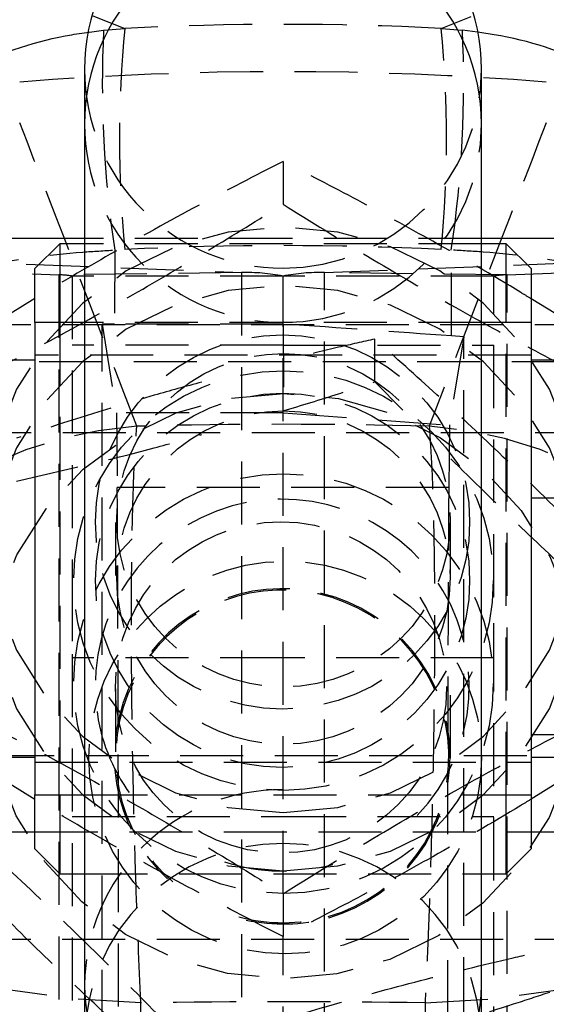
# Model space of a CAD drawing. Extents: x 29 to 385, y 25 to 288.
# Tile 15 of 19: x 353 to 364, y 236 to 256. Entities that reach past the tile are written whole.
import ezdxf

# ---------------------------------------------------------------- set-up
doc = ezdxf.new("R2010")
doc.units = 0
doc.linetypes.add('HIDDEN', pattern=[1.905, 1.27, -0.635])
doc.layers.get('0').update_dxf_attribs({"linetype": 'CONTINUOUS'})

msp = doc.modelspace()

# ---------------------------------------------------------------- linework, layer by layer
at = {"color": 7, "linetype": 'HIDDEN'}
for p, q in [((354.7077, 255.989), (355.3493, 255.7338)), ((361.7274, 255.7338), (362.3342, 255.9751)), ((354.6825, 255.6651), (354.9219, 255.7)), ((354.9219, 255.7), (355.3493, 255.7338)), ((361.7274, 255.7338), (362.1548, 255.7)), ((362.462, 255.6553), (362.1548, 255.7)), ((358.5384, 253.0519), (358.5384, 252.1889)), ((362.5384, 251.5), (354.5384, 251.5)), ((362.5384, 251.3928), (354.5384, 251.3928)), ((345.8757, 251.0838), (354.0204, 250.7625)), ((349.5563, 251.1322), (357.701, 250.8109)), ((355.1465, 251.2639), (355.141, 249.771)), ((359.3757, 250.8109), (367.5204, 251.1322)), ((361.9366, 249.5335), (361.9302, 251.2639)), ((363.0563, 250.7625), (371.201, 251.0838)), ((357.701, 250.8109), (354.0204, 250.7625)), ((354.0204, 250.7625), (354.0204, 234.7666)), ((354.2884, 250.7397), (354.2884, 234.7439)), ((358.5384, 250.7397), (354.2884, 250.7397)), ((357.701, 250.8109), (357.701, 234.815)), ((358.5384, 238.2895), (358.5384, 250.7397)), ((362.7884, 250.7397), (358.5384, 250.7397)), ((359.3757, 234.815), (359.3757, 250.8109)), ((363.0563, 250.7625), (359.3757, 250.8109)), ((362.7884, 234.7439), (362.7884, 250.7397)), ((363.0563, 234.7666), (363.0563, 250.7625)), ((366.7884, 249.7605), (350.2884, 249.7605)), ((354.0384, 249.8053), (354.0384, 240.2803)), ((362.5384, 249.8053), (354.5384, 249.8053)), ((355.141, 249.771), (354.895, 249.7705)), ((354.895, 235.4841), (354.895, 249.7705)), ((354.895, 249.7705), (355.1818, 247.9867)), ((358.539, 249.7736), (358.549, 247.9867)), ((363.0384, 240.2803), (363.0384, 249.8053)), ((362.1817, 249.5159), (361.8925, 247.7384)), ((362.1817, 249.5159), (361.9366, 249.5335)), ((362.1817, 235.7387), (362.1817, 249.5159)), ((358.5384, 249.3498), (354.2884, 249.3498)), ((358.5384, 249.3498), (362.7884, 249.3498)), ((360.3913, 248.607), (360.3913, 249.4701)), ((363.5384, 249.1428), (353.5384, 249.1428)), ((372.0384, 249.0116), (345.0384, 249.0116)), ((360.3913, 248.607), (360.9538, 248.0353)), ((355.1818, 247.9867), (355.1961, 246.4776)), ((358.549, 247.9867), (355.1818, 247.9867)), ((358.549, 247.9867), (361.8925, 247.7384)), ((361.8925, 247.7384), (361.8806, 246.4776)), ((350.2884, 247.5854), (366.7884, 247.5854)), ((361.8806, 246.4776), (355.1961, 246.4776)), ((376.0384, 246.2626), (363.5384, 246.2626)), ((355.1634, 245.7755), (355.1634, 244.7028)), ((361.9134, 244.7028), (361.9134, 245.7755)), ((354.2884, 244.6501), (354.2884, 242.4749)), ((362.7884, 242.4749), (362.7884, 244.6501)), ((358.5384, 243.0429), (354.2884, 243.0429)), ((362.7884, 243.0429), (358.5384, 243.0429)), ((355.1634, 242.4222), (355.1634, 241.0248)), ((361.9134, 241.0248), (361.9134, 242.4222)), ((363.5384, 241.5001), (376.0384, 241.5001)), ((345.0384, 241.0741), (372.0384, 241.0741)), ((353.5384, 240.9428), (363.5384, 240.9428)), ((354.5384, 240.2803), (362.5384, 240.2803)), ((354.2884, 239.8429), (358.5384, 239.8429)), ((358.5384, 239.8429), (362.7884, 239.8429)), ((353.5384, 239.5396), (363.5384, 239.5396)), ((354.5384, 238.6928), (362.5384, 238.6928)), ((358.5384, 238.2895), (358.5384, 237.4264)), ((358.5384, 234.7439), (358.5384, 237.4264)), ((366.7884, 237.3645), (350.2884, 237.3645)), ((355.6744, 226.0348), (355.6744, 236.088)), ((361.4023, 236.088), (361.4023, 226.0348))]:
    msp.add_line(p, q, dxfattribs=at)
at = {"color": 7, "linetype": 'CONTINUOUS'}
for p, q in [((354.5384, 254.9073), (354.5384, 253.8029)), ((362.5384, 253.8029), (362.5384, 254.9073)), ((354.5384, 253.8029), (354.5384, 236.4503)), ((362.5384, 236.4503), (362.5384, 253.8029)), ((354.5384, 251.5), (353.0386, 251.5)), ((364.0381, 251.5), (362.5384, 251.5)), ((354.0384, 251.3928), (353.5384, 250.8928)), ((354.5384, 251.3928), (354.0384, 251.3928)), ((354.0384, 251.3928), (354.0384, 249.8053)), ((363.0384, 251.3928), (362.5384, 251.3928)), ((363.5384, 250.8928), (363.0384, 251.3928)), ((363.0384, 249.8053), (363.0384, 251.3928)), ((353.5384, 249.8053), (353.5384, 250.8928)), ((363.5384, 250.8928), (363.5384, 249.8053)), ((353.5384, 250.286), (353.0386, 249.9779)), ((364.0381, 249.9762), (363.5384, 250.2835)), ((354.5384, 249.8053), (353.5384, 249.8053)), ((353.5384, 249.8053), (353.5384, 240.2803)), ((363.5384, 249.8053), (362.5384, 249.8053)), ((363.5384, 249.8053), (363.5384, 240.2803)), ((353.5384, 249.0428), (353.0386, 249.0428)), ((364.0381, 249.0428), (363.5384, 249.0428)), ((353.0386, 241.0428), (353.5384, 241.0428)), ((363.5384, 241.0428), (364.0381, 241.0428)), ((353.5384, 240.1923), (353.0386, 240.5004)), ((364.0381, 240.5021), (363.5388, 240.1951)), ((353.5384, 240.2803), (354.5384, 240.2803)), ((353.5384, 239.1928), (353.5384, 240.2803)), ((354.0384, 240.2803), (354.0384, 238.6928)), ((362.5384, 240.2803), (363.5384, 240.2803)), ((363.0384, 239.6629), (363.0384, 240.2803)), ((363.5384, 240.2803), (363.5384, 240.0865)), ((363.5384, 240.0865), (363.5384, 239.1928)), ((363.0384, 238.6928), (363.0384, 239.6629)), ((353.0386, 239.5396), (353.5384, 239.5396)), ((363.5384, 239.5396), (364.0381, 239.5396)), ((353.5384, 239.1928), (354.0384, 238.6928)), ((363.0384, 238.6928), (363.5384, 239.1928)), ((354.0384, 238.6928), (354.5384, 238.6928)), ((362.5384, 238.6928), (363.0384, 238.6928)), ((354.5384, 236.4503), (354.5384, 235.3536)), ((362.5384, 235.3536), (362.5384, 236.4503))]:
    msp.add_line(p, q, dxfattribs=at)
at = {"color": 7, "linetype": 'HIDDEN', "flags": 128}
for points in [[(358.5384, 239.9277), (359.6408, 240.0281), (360.7058, 240.3261), (361.6969, 240.8115), (362.5805, 241.4677), (363.3265, 242.2724), (363.9093, 243.1982), (364.3093, 244.2135), (364.5128, 245.2838), (364.5128, 246.3727), (364.3093, 247.4431), (363.9093, 248.4584), (363.3265, 249.3842), (362.5805, 250.1889), (361.6969, 250.8451), (360.7058, 251.3304), (359.6408, 251.6284), (358.5384, 251.7289), (357.4359, 251.6284), (356.3709, 251.3304), (355.3798, 250.8451), (354.4962, 250.1889), (353.7502, 249.3842), (353.1674, 248.4584), (352.7674, 247.4431), (352.5639, 246.3727), (352.5639, 245.2838), (352.7674, 244.2135), (353.1674, 243.1982), (353.7502, 242.2724), (354.4962, 241.4677), (355.3798, 240.8115), (356.3709, 240.3261), (357.4359, 240.0281), (358.5384, 239.9277)], [(358.5384, 238.7495), (359.6408, 238.8499), (360.7058, 239.1479), (361.6969, 239.6333), (362.5805, 240.2895), (363.3265, 241.0942), (363.9093, 242.0199), (364.3093, 243.0353), (364.5128, 244.1056), (364.5128, 245.1945), (364.3093, 246.2649), (363.9093, 247.2802), (363.3265, 248.206), (362.5805, 249.0107), (361.6969, 249.6669), (360.7058, 250.1522), (359.6408, 250.4502), (358.5384, 250.5507), (357.4359, 250.4502), (356.3709, 250.1522), (355.3798, 249.6669), (354.4962, 249.0107), (353.7502, 248.206), (353.1674, 247.2802), (352.7674, 246.2649), (352.5639, 245.1945), (352.5639, 244.1056), (352.7674, 243.0353), (353.1674, 242.0199), (353.7502, 241.0942), (354.4962, 240.2895), (355.3798, 239.6333), (356.3709, 239.1479), (357.4359, 238.8499), (358.5384, 238.7495)], [(364.3143, 244.0723), (364.5144, 243.0014), (364.511, 241.9125), (364.3043, 240.8428), (363.9011, 239.8286), (363.3154, 238.9046), (362.5669, 238.1022), (361.6813, 237.4486), (360.6887, 236.9663), (359.6228, 236.6715), (358.52, 236.5743), (357.4178, 236.6781), (356.3538, 236.9793), (355.3642, 237.4676), (354.4826, 238.1265), (353.7392, 238.9334), (353.1592, 239.861), (352.7624, 240.8775), (352.5623, 241.9485), (352.5657, 243.0373), (352.7724, 244.107), (353.1756, 245.1212), (353.7613, 246.0452), (354.5098, 246.8477), (355.3954, 247.5012), (356.388, 247.9836), (357.4539, 248.2783), (358.5567, 248.3755), (359.6589, 248.2717), (360.7229, 247.9705), (361.7125, 247.4822), (362.5941, 246.8233), (363.3375, 246.0164), (363.9175, 245.0889), (364.3143, 244.0723)], [(355.6744, 236.088), (354.2816, 236.171), (352.9419, 236.3592), (351.6955, 236.647), (350.5797, 237.0257), (349.628, 237.4839), (348.8689, 238.0081), (348.325, 238.5824), (348.0128, 239.1896)], [(361.4023, 236.088), (362.7951, 236.171), (364.1348, 236.3592), (365.3812, 236.647), (366.497, 237.0257), (367.4487, 237.4839), (368.2078, 238.0081), (368.7517, 238.5824), (369.0639, 239.1896)]]:
    msp.add_lwpolyline(points, dxfattribs=at)
at = {"color": 7, "linetype": 'HIDDEN'}
for centre, radius in [((358.529, 245.7843), 3.7717), ((358.5467, 245.817), 3.3606), ((358.5481, 244.6009), 4.2288), ((358.529, 244.6061), 3.7717), ((358.5467, 244.6613), 3.3606), ((358.5481, 242.5241), 4.2288), ((358.4977, 242.448), 3.3388), ((358.5816, 241.0347), 3.9568)]:
    msp.add_circle(centre, radius, dxfattribs=at)
at = {"color": 8, "linetype": 'CONTINUOUS'}
for centre, radius, start, end in [((358.5384, 253.8021), 4, 0.01163, 179.98837), ((358.5384, 236.5003), 4.0003, 180.71685, 359.28315)]:
    msp.add_arc(centre, radius, start, end, dxfattribs=at)
at = {"color": 7, "linetype": 'HIDDEN'}
for centre, radius, start, end in [((377.4187, 254.6152), 22.5229, 177.23932, 188.55699), ((378.5396, 253.5061), 23.297, 174.51295, 185.48705), ((338.5371, 253.5061), 23.297, 354.51295, 5.48705), ((339.658, 254.6152), 22.5229, 351.44301, 2.76068), ((358.5384, 187.6765), 67.1845, 85.468734, 94.531266), ((358.5377, 253.8034), 3.9994, 180.00662, 270.00891), ((358.5388, 253.8036), 3.9995, 269.99339, 359.99108), ((354.0522, 249.5489), 1.214, 78.78315, 91.50049), ((357.8004, 247.0184), 3.7938, 78.78306, 91.50061), ((359.2763, 247.0184), 3.7938, 88.49939, 101.21694), ((363.0245, 249.5489), 1.214, 88.49951, 101.21685), ((356.1862, 239.4803), 8.2548, 94.13315, 177.28077), ((360.9196, 239.5087), 8.2244, 2.53124, 86.05484), ((358.5225, 242.4735), 3.7703, 316.18257, 195.50326), ((358.5225, 241.0553), 3.3834, 286.07387, 226.8432), ((358.5237, 241.0554), 3.3567, 286.056, 228.88735), ((358.4646, 242.4929), 3.7199, 196.0295, 225.35995), ((358.5006, 236.4218), 3.9624, 89.45464, 179.58833), ((358.5384, 235.3048), 4.0003, 0.69888, 179.30112), ((358.5384, 242.5983), 3.8512, 252.18081, 285.14911), ((358.5383, 241.1349), 3.4292, 254.90674, 285.4526), ((358.5383, 241.1361), 3.4569, 257.60491, 285.45159)]:
    msp.add_arc(centre, radius, start, end, dxfattribs=at)
at = {"color": 7, "linetype": 'CONTINUOUS'}
msp.add_ellipse((358.5384, 254.9073), major_axis=(0, 4.0085), ratio=0.9978748, start_param=4.712389, end_param=7.8539816, dxfattribs=at)
at = {"color": 7, "linetype": 'HIDDEN'}
for centre, major_axis, ratio, start_param, end_param in [((358.5384, 196.523), (60.9, 0), 0.973598, 1.5184066, 1.6231861), ((358.5384, 254.9073), (0, 4.0085), 0.9978748, 1.5707963, 3.1415927), ((358.5384, 254.9073), (0, 4.0085), 0.9978748, 3.1415927, 4.712389), ((358.5384, 185.2761), (-58.3346, 170.4493), 0.1026083, 5.0520864, 5.0909412), ((358.5384, 185.2761), (58.3346, 170.4493), 0.1026083, 1.1922441, 1.2310989), ((358.5384, 196.523), (60.9, 0), 0.9003389, 1.5184066, 1.6231861), ((358.5384, 248.121), (60.9, 0), 0.0271365, 1.5707863, 1.6266113), ((358.5384, 248.1217), (60.8999, -4.2607), 0.0269939, 1.5168554, 1.5726749), ((358.5384, 215.1834), (60.9, 0), 0.5347846, 1.5223846, 1.619208), ((355.1783, 237.2782), (-0.001, 10.1507), 0.0043622, 4.3949462, 5.8467767), ((361.8984, 237.2782), (0.001, 10.1507), 0.0043622, 0.4364086, 1.8644954), ((358.5384, 215.1834), (60.9, 0), 0.3436412, 1.5237526, 1.6178401)]:
    msp.add_ellipse(centre, major_axis=major_axis, ratio=ratio, start_param=start_param, end_param=end_param, dxfattribs=at)
at = {"color": 8, "linetype": 'CONTINUOUS'}
for points, knots in [([(349.6963, 253.0428), (349.8702, 253.2395), (350.3073, 253.7338), (351.1808, 254.3769), (352.4978, 255.1251), (353.7103, 255.5338), (354.5479, 255.647), (354.6825, 255.6651)], [0, 0, 0, 0, 0.140519, 0.35325115, 0.56592736, 0.93026603, 1, 1, 1, 1]), ([(367.3804, 253.0428), (367.2065, 253.2395), (366.7694, 253.7338), (365.896, 254.377), (364.5788, 255.1245), (363.3887, 255.5287), (362.5739, 255.64), (362.462, 255.6553)], [0, 0, 0, 0, 0.1421866, 0.3574434, 0.5726436, 0.9413062, 1, 1, 1, 1])]:
    msp.add_open_spline(points, degree=3, knots=knots, dxfattribs=at)
at = {"color": 7, "linetype": 'HIDDEN'}
for points, knots in [([(358.5384, 253.0519), (357.974, 252.7621), (356.8329, 252.1763), (355.1466, 251.2375), (354.0363, 250.593), (353.5407, 250.2875), (353.5384, 250.286)], [0, 0, 0, 0, 0.345234, 0.6979541, 0.998561, 1, 1, 1, 1]), ([(363.5384, 250.2835), (363.471, 250.325), (362.8246, 250.7234), (361.6418, 251.4019), (360.0289, 252.2875), (359.0382, 252.7956), (358.5384, 253.0519)], [0, 0, 0, 0, 0.04102, 0.3935512, 0.6939969, 1, 1, 1, 1]), ([(352.0384, 248.4982), (352.6025, 248.7882), (353.743, 249.3743), (355.4329, 250.3113), (357.0483, 251.2615), (358.0386, 251.8778), (358.5384, 252.1889)], [0, 0, 0, 0, 0.2646024, 0.5349422, 0.7653403, 1, 1, 1, 1]), ([(358.5384, 252.1889), (359.1025, 251.8381), (360.243, 251.1291), (361.9329, 250.1472), (363.5483, 249.263), (364.5386, 248.7547), (365.0384, 248.4982)], [0, 0, 0, 0, 0.2646023, 0.5349422, 0.7653402, 1, 1, 1, 1]), ([(347.4804, 247.7553), (347.4807, 247.7577), (347.4811, 247.7606), (347.4817, 247.7654), (347.4825, 247.7709), (347.4839, 247.7814), (347.4866, 247.7991), (347.4915, 247.8289), (347.5008, 247.8789), (347.5199, 247.963), (347.5615, 248.105), (347.6598, 248.3472), (347.9193, 248.7764), (348.4536, 249.3183), (349.324, 249.8849), (350.301, 250.3341), (351.363, 250.6871), (352.7079, 251.0146), (354.0092, 251.2011), (354.931, 251.252), (355.1465, 251.2639)], [0, 0, 0, 0, 0.0014911, 0.0017419, 0.0028485, 0.0047808, 0.0080246, 0.01347, 0.0226145, 0.0379837, 0.0638804, 0.1078329, 0.1840372, 0.3257159, 0.4501906, 0.5746146, 0.6750627, 0.7754844, 0.9475167, 1, 1, 1, 1]), ([(369.5963, 247.7553), (369.596, 247.7577), (369.5956, 247.7606), (369.595, 247.7654), (369.5942, 247.7709), (369.5928, 247.7814), (369.5901, 247.7991), (369.5852, 247.8289), (369.5759, 247.8789), (369.5568, 247.963), (369.5152, 248.105), (369.4169, 248.3472), (369.1574, 248.7764), (368.6231, 249.3183), (367.7527, 249.8849), (366.7757, 250.3341), (365.7137, 250.6871), (364.3688, 251.0146), (363.0675, 251.2011), (362.1457, 251.252), (361.9302, 251.2639)], [0, 0, 0, 0, 0.0014911, 0.0017419, 0.0028485, 0.0047808, 0.0080246, 0.01347, 0.0226145, 0.0379837, 0.0638804, 0.1078329, 0.1840372, 0.3257159, 0.4501906, 0.5746146, 0.6750627, 0.7754844, 0.9475167, 1, 1, 1, 1]), ([(360.3913, 249.4701), (360.1485, 249.4161), (359.6139, 249.2972), (359.0634, 249.1601), (358.7629, 249.0854)], [0, 0, 0, 0, 0.45421261, 1, 1, 1, 1]), ([(365.7636, 244.3156), (365.2974, 244.7933), (364.3547, 245.7592), (362.958, 247.1218), (361.6229, 248.3698), (360.8043, 249.1011), (360.3913, 249.4701)], [0, 0, 0, 0, 0.2646023, 0.5349422, 0.7653403, 1, 1, 1, 1]), ([(356.9002, 248.6019), (356.5801, 248.5155), (355.3162, 248.1743), (354.0853, 247.7722), (353.166, 247.4719)], [0, 0, 0, 0, 0.2532102, 1, 1, 1, 1]), ([(358.5368, 248.0216), (358.9133, 248.1358), (359.54, 248.3258), (360.1484, 248.5268), (360.3913, 248.607)], [0, 0, 0, 0, 0.6006729, 1, 1, 1, 1]), ([(355.6744, 236.088), (355.6392, 236.8746), (355.5839, 238.107), (355.5325, 239.9088), (355.5006, 241.4255), (355.4835, 242.9104), (355.4822, 244.3009), (355.4947, 245.495), (355.5215, 246.5216), (355.5551, 247.2509), (355.5816, 247.5909), (355.5912, 247.7136)], [0, 0, 0, 0, 0.1838299, 0.2880446, 0.3922594, 0.5161066, 0.6224994, 0.7288924, 0.8345972, 0.9403025, 1, 1, 1, 1]), ([(361.4855, 247.7136), (361.5053, 247.4335), (361.5418, 246.9169), (361.5747, 245.8466), (361.5941, 244.5745), (361.5948, 243.1318), (361.5783, 241.5994), (361.5508, 240.169), (361.5108, 238.7318), (361.4616, 237.3484), (361.4216, 236.4986), (361.4023, 236.088)], [0, 0, 0, 0, 0.12829266, 0.23655673, 0.34482044, 0.48352574, 0.58798958, 0.69245351, 0.79723748, 0.90202148, 1, 1, 1, 1]), ([(353.166, 246.6088), (354.0853, 246.8171), (355.3175, 247.0963), (356.5829, 247.454), (356.9044, 247.5449)], [0, 0, 0, 0, 0.7459542, 1, 1, 1, 1]), ([(361.9203, 247.058), (362.3694, 246.6154), (363.2358, 245.7615), (364.5326, 244.5531), (365.3508, 243.8216), (365.7636, 243.4525)], [0, 0, 0, 0, 0.3477199, 0.6708713, 1, 1, 1, 1]), ([(352.0384, 241.9801), (352.6025, 241.6902), (353.743, 241.1041), (355.4329, 240.1671), (357.0483, 239.2169), (358.0386, 238.6005), (358.5384, 238.2895)], [0, 0, 0, 0, 0.2646024, 0.5349423, 0.7653402, 1, 1, 1, 1]), ([(358.5384, 238.2895), (359.1025, 238.6402), (360.243, 239.3492), (361.9329, 240.3312), (363.5483, 241.2154), (364.5386, 241.7237), (365.0384, 241.9801)], [0, 0, 0, 0, 0.2646023, 0.5349422, 0.7653403, 1, 1, 1, 1]), ([(351.3131, 240.3191), (351.7793, 239.9021), (352.722, 239.0591), (354.1187, 237.7416), (355.4538, 236.4276), (356.2724, 235.5882), (356.6854, 235.1646)], [0, 0, 0, 0, 0.2646022, 0.5349423, 0.7653403, 1, 1, 1, 1]), ([(358.5384, 237.4264), (357.974, 237.7162), (356.8329, 238.3021), (355.1466, 239.2409), (354.0363, 239.8853), (353.5407, 240.1909), (353.5384, 240.1923)], [0, 0, 0, 0, 0.345234, 0.6979541, 0.998561, 1, 1, 1, 1]), ([(363.5388, 240.1951), (363.4713, 240.1535), (362.8248, 239.7551), (361.6418, 239.0765), (360.0289, 238.1908), (359.0382, 237.6828), (358.5384, 237.4264)], [0, 0, 0, 0, 0.0411117, 0.3936092, 0.6940263, 1, 1, 1, 1]), ([(356.6854, 234.3015), (356.2191, 234.7185), (355.2764, 235.5615), (353.8798, 236.8791), (352.5446, 238.1931), (351.7261, 239.0325), (351.3131, 239.456)], [0, 0, 0, 0, 0.2646022, 0.5349422, 0.7653403, 1, 1, 1, 1]), ([(356.6854, 235.1646), (357.6049, 235.461), (359.1255, 235.9512), (361.331, 236.5547), (362.8143, 236.9165), (363.6673, 237.1082), (363.9107, 237.1628)], [0, 0, 0, 0, 0.3856439, 0.6377492, 0.8966669, 1, 1, 1, 1]), ([(363.9107, 236.2997), (363.6673, 236.2198), (362.8294, 235.9446), (361.347, 235.4858), (359.1409, 234.8682), (357.6049, 234.5137), (356.6854, 234.3015)], [0, 0, 0, 0, 0.1033337, 0.3558137, 0.6143542, 1, 1, 1, 1])]:
    msp.add_open_spline(points, degree=3, knots=knots, dxfattribs=at)

doc.saveas('drawing.dxf')
